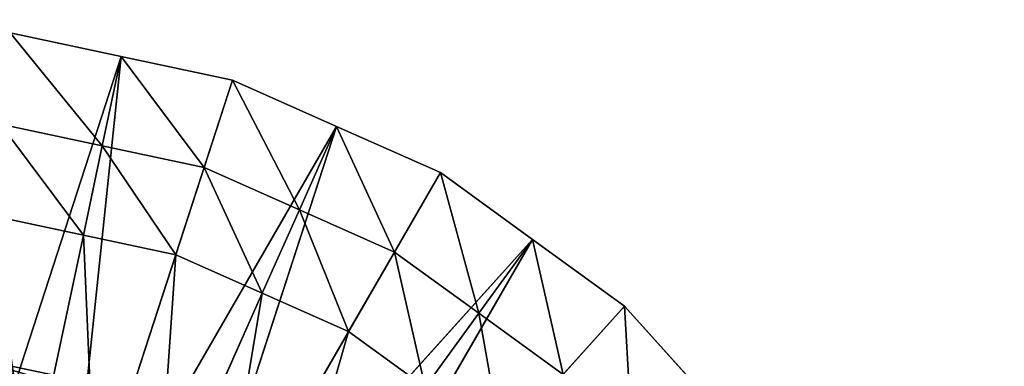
# Model space of a CAD drawing. Extents: x 0 to 31, y 0 to 21.2.
# Tile 246 of 256: x 15.9 to 19, y 14.5 to 15.6. Entities that reach past the tile are written whole.
import ezdxf

# ---------------------------------------------------------------- set-up
doc = ezdxf.new("R2010")
doc.units = 0
doc.header["$MEASUREMENT"] = 0
doc.layers.get('0').update_dxf_attribs({"color": 13, "linetype": 'CONTINUOUS'})
for name, color, linetype in [('CAST_IRON', 250, 'CONTINUOUS'), ('GALVANIZED_METAL', 252, 'CONTINUOUS'), ('STAINLESS_STEEL', 252, 'CONTINUOUS')]:
    doc.layers.add(name, color=color, linetype=linetype)

# ---------------------------------------------------------------- blocks, each defined once
blk = doc.blocks.new('NGM5058UC_TRADECAD_DXF')
at = {"layer": 'STAINLESS_STEEL', "color": 0}
for p, q in [((0.7019, 4.89195, -0.33645), (0.3548, 4.96575, -0.33645)), ((0.7019, 4.89195, -0.33645), (0.3548, 4.96575, -0.33645)), ((0.7019, 4.89195, -0.33645), (0.1774, 3.27775, -0.35665)), ((0.7019, 4.89195, -0.33645), (0.1774, 3.27775, -0.35665)), ((0.5245, 3.20395, -0.35665), (0.7019, 4.89195, -0.33645)), ((0.5245, 3.20395, -0.35665), (0.7019, 4.89195, -0.33645)), ((0.7019, 4.89195, -0.33645), (0.6427, 4.61335, -0.19015)), ((0.7019, 4.89195, -0.33645), (0.6427, 4.61335, -0.19015)), ((1.049, 4.81825, -0.33645), (0.7019, 4.89195, -0.33645)), ((1.049, 4.81825, -0.33645), (0.7019, 4.89195, -0.33645)), ((0.5245, 3.20395, -0.35665), (1.049, 4.81825, -0.33645)), ((0.5245, 3.20395, -0.35665), (1.049, 4.81825, -0.33645)), ((1.049, 4.81825, -0.33645), (0.9605, 4.54585, -0.19015)), ((1.049, 4.81825, -0.33645), (0.9605, 4.54585, -0.19015)), ((1.3732, 4.67385, -0.33645), (1.049, 4.81825, -0.33645)), ((1.3732, 4.67385, -0.33645), (1.049, 4.81825, -0.33645)), ((0.3249, 4.68095, -0.19015), (0.6427, 4.61335, -0.19015)), ((0.3249, 4.68095, -0.19015), (0.6427, 4.61335, -0.19015)), ((1.3732, 4.67385, -0.33645), (0.5245, 3.20395, -0.35665)), ((1.3732, 4.67385, -0.33645), (0.5245, 3.20395, -0.35665)), ((0.8487, 3.05965, -0.35665), (1.3732, 4.67385, -0.33645)), ((0.8487, 3.05965, -0.35665), (1.3732, 4.67385, -0.33645)), ((1.3732, 4.67385, -0.33645), (1.2573, 4.41365, -0.19015)), ((1.3732, 4.67385, -0.33645), (1.2573, 4.41365, -0.19015)), ((1.6973, 4.52955, -0.33645), (1.3732, 4.67385, -0.33645)), ((1.6973, 4.52955, -0.33645), (1.3732, 4.67385, -0.33645)), ((0.6427, 4.61335, -0.19015), (0.5835, 4.33475, -0.04385)), ((0.6427, 4.61335, -0.19015), (0.5835, 4.33475, -0.04385)), ((0.6427, 4.61335, -0.19015), (0.9605, 4.54585, -0.19015)), ((0.6427, 4.61335, -0.19015), (0.9605, 4.54585, -0.19015)), ((0.9605, 4.54585, -0.19015), (0.872, 4.27345, -0.04385)), ((0.9605, 4.54585, -0.19015), (0.872, 4.27345, -0.04385)), ((0.9605, 4.54585, -0.19015), (1.2573, 4.41365, -0.19015)), ((0.9605, 4.54585, -0.19015), (1.2573, 4.41365, -0.19015)), ((0.8487, 3.05965, -0.35665), (1.6973, 4.52955, -0.33645)), ((0.8487, 3.05965, -0.35665), (1.6973, 4.52955, -0.33645)), ((1.6973, 4.52955, -0.33645), (1.5541, 4.28155, -0.19015)), ((1.6973, 4.52955, -0.33645), (1.5541, 4.28155, -0.19015)), ((1.9844, 4.32095, -0.33645), (1.6973, 4.52955, -0.33645)), ((1.9844, 4.32095, -0.33645), (1.6973, 4.52955, -0.33645)), ((0.5835, 4.33475, -0.04385), (0.295, 4.39605, -0.04385)), ((0.5835, 4.33475, -0.04385), (0.295, 4.39605, -0.04385)), ((1.2573, 4.41365, -0.19015), (1.1415, 4.15345, -0.04385)), ((1.2573, 4.41365, -0.19015), (1.1415, 4.15345, -0.04385)), ((1.2573, 4.41365, -0.19015), (1.5541, 4.28155, -0.19015)), ((1.2573, 4.41365, -0.19015), (1.5541, 4.28155, -0.19015)), ((0.5835, 4.33475, -0.04385), (0.4152, 3.54295, -0.04385)), ((0.5835, 4.33475, -0.04385), (0.4152, 3.54295, -0.04385)), ((0.872, 4.27345, -0.04385), (0.5835, 4.33475, -0.04385)), ((0.872, 4.27345, -0.04385), (0.5835, 4.33475, -0.04385)), ((1.9844, 4.32095, -0.33645), (0.8487, 3.05965, -0.35665)), ((1.9844, 4.32095, -0.33645), (0.8487, 3.05965, -0.35665)), ((1.1357, 2.85105, -0.35665), (1.9844, 4.32095, -0.33645)), ((1.1357, 2.85105, -0.35665), (1.9844, 4.32095, -0.33645)), ((1.9844, 4.32095, -0.33645), (1.817, 4.09055, -0.19015)), ((1.9844, 4.32095, -0.33645), (1.817, 4.09055, -0.19015)), ((2.2715, 4.11245, -0.33645), (1.9844, 4.32095, -0.33645)), ((2.2715, 4.11245, -0.33645), (1.9844, 4.32095, -0.33645)), ((0.872, 4.27345, -0.04385), (0.6205, 3.49925, -0.04385)), ((0.872, 4.27345, -0.04385), (0.6205, 3.49925, -0.04385)), ((1.1415, 4.15345, -0.04385), (0.872, 4.27345, -0.04385)), ((1.1415, 4.15345, -0.04385), (0.872, 4.27345, -0.04385)), ((1.5541, 4.28155, -0.19015), (1.4109, 4.03345, -0.04385)), ((1.5541, 4.28155, -0.19015), (1.4109, 4.03345, -0.04385)), ((1.5541, 4.28155, -0.19015), (1.817, 4.09055, -0.19015)), ((1.5541, 4.28155, -0.19015), (1.817, 4.09055, -0.19015)), ((1.1415, 4.15345, -0.04385), (0.8122, 3.41395, -0.04385)), ((1.1415, 4.15345, -0.04385), (0.8122, 3.41395, -0.04385)), ((1.4109, 4.03345, -0.04385), (1.1415, 4.15345, -0.04385)), ((1.4109, 4.03345, -0.04385), (1.1415, 4.15345, -0.04385)), ((1.1357, 2.85105, -0.35665), (2.2715, 4.11245, -0.33645)), ((1.1357, 2.85105, -0.35665), (2.2715, 4.11245, -0.33645)), ((1.817, 4.09055, -0.19015), (1.6495, 3.86005, -0.04385)), ((1.817, 4.09055, -0.19015), (1.6495, 3.86005, -0.04385)), ((1.817, 4.09055, -0.19015), (2.0798, 3.89955, -0.19015)), ((1.817, 4.09055, -0.19015), (2.0798, 3.89955, -0.19015)), ((2.2715, 4.11245, -0.33645), (2.0798, 3.89955, -0.19015)), ((2.2715, 4.11245, -0.33645), (2.0798, 3.89955, -0.19015)), ((2.5089, 3.84875, -0.33645), (2.2715, 4.11245, -0.33645)), ((2.5089, 3.84875, -0.33645), (2.2715, 4.11245, -0.33645)), ((1.4109, 4.03345, -0.04385), (1.0039, 3.32855, -0.04385)), ((1.4109, 4.03345, -0.04385), (1.0039, 3.32855, -0.04385)), ((1.6495, 3.86005, -0.04385), (1.4109, 4.03345, -0.04385)), ((1.6495, 3.86005, -0.04385), (1.4109, 4.03345, -0.04385))]:
    blk.add_line(p, q, dxfattribs=at)
at = {"layer": 'CAST_IRON', "color": 0}
mesh = blk.add_polyface(dxfattribs=at)
corners = [(6.2156, 8.55555, -0.18725), (-6.4489, 2.72605, -0.18725), (-6.4756, 8.55555, -0.18725), (6.1889, 2.72605, -0.18725)]
mesh.append_faces([[corners[k] for k in face] for face in [(0, 1, 2), (1, 0, 3)]], dxfattribs={"vtx0": -1, "color": 0})
mesh = blk.add_polyface(dxfattribs=at)
corners = [(0.6766, 3.78575, 0.77265), (0.2162, 3.95595, 0.63795), (0.6986, 3.85335, 0.63795), (0.2087, 3.88515, 0.77265)]
mesh.append_faces([[corners[k] for k in face] for face in [(0, 1, 2), (1, 0, 3)]], dxfattribs={"vtx0": -1, "color": 0})
mesh = blk.add_polyface(dxfattribs=at)
corners = [(0.6865, 3.81625, 0.63795), (0.2162, 3.95595, 0.63795), (0.2121, 3.91715, 0.63795), (0.6986, 3.85335, 0.63795)]
mesh.append_faces([[corners[k] for k in face] for face in [(0, 1, 2), (1, 0, 3)]], dxfattribs={"vtx0": -1, "color": 0})
at = {"layer": 'GALVANIZED_METAL', "color": 0}
mesh = blk.add_polyface(dxfattribs=at)
corners = [(-14.2165, -9.41305, -1.89865), (14.216, 9.40775, -1.89865), (-14.3866, -9.24295, -1.89865), (14.386, 9.23775, -1.89865)]
mesh.append_faces([[corners[k] for k in face] for face in [(0, 1, 2), (1, 0, 3)]], dxfattribs={"vtx0": -1, "color": 0})
mesh = blk.add_polyface(dxfattribs=at)
corners = [(14.216, 9.40775, -1.89865), (-14.2165, 9.40775, -1.89865), (-14.3866, -9.24295, -1.89865)]
mesh.append_faces([[corners[k] for k in face] for face in [(0, 1, 2)]], dxfattribs={"color": 0})
mesh = blk.add_polyface(dxfattribs=at)
corners = [(14.386, 9.23775, -1.89865), (-14.2165, -9.41305, -1.89865), (14.2159, -9.41295, -1.89865)]
mesh.append_faces([[corners[k] for k in face] for face in [(0, 1, 2)]], dxfattribs={"color": 0})
at = {"layer": 'STAINLESS_STEEL', "color": 0}
mesh = blk.add_polyface(dxfattribs=at)
corners = [(0.7019, 4.89195, -0.33645), (0.3548, 4.96575, -0.33645), (0.1774, 3.27775, -0.35665)]
mesh.append_faces([[corners[k] for k in face] for face in [(0, 1, 2)]], dxfattribs={"color": 0})
mesh = blk.add_polyface(dxfattribs=at)
corners = [(0.3548, 4.96575, -0.33645), (0.6427, 4.61335, -0.19015), (0.3249, 4.68095, -0.19015), (0.7019, 4.89195, -0.33645)]
mesh.append_faces([[corners[k] for k in face] for face in [(0, 1, 2), (1, 0, 3)]], dxfattribs={"vtx0": -1, "color": 0})
mesh = blk.add_polyface(dxfattribs=at)
corners = [(0.7019, 4.89195, -0.33645), (0.1774, 3.27775, -0.35665), (0.5245, 3.20395, -0.35665)]
mesh.append_faces([[corners[k] for k in face] for face in [(0, 1, 2)]], dxfattribs={"color": 0})
mesh = blk.add_polyface(dxfattribs=at)
corners = [(1.049, 4.81825, -0.33645), (0.7019, 4.89195, -0.33645), (0.5245, 3.20395, -0.35665)]
mesh.append_faces([[corners[k] for k in face] for face in [(0, 1, 2)]], dxfattribs={"color": 0})
mesh = blk.add_polyface(dxfattribs=at)
corners = [(0.7019, 4.89195, -0.33645), (0.9605, 4.54585, -0.19015), (0.6427, 4.61335, -0.19015), (1.049, 4.81825, -0.33645)]
mesh.append_faces([[corners[k] for k in face] for face in [(0, 1, 2), (1, 0, 3)]], dxfattribs={"vtx0": -1, "color": 0})
mesh = blk.add_polyface(dxfattribs=at)
corners = [(1.3732, 4.67385, -0.33645), (1.049, 4.81825, -0.33645), (0.5245, 3.20395, -0.35665)]
mesh.append_faces([[corners[k] for k in face] for face in [(0, 1, 2)]], dxfattribs={"color": 0})
mesh = blk.add_polyface(dxfattribs=at)
corners = [(1.049, 4.81825, -0.33645), (1.2573, 4.41365, -0.19015), (0.9605, 4.54585, -0.19015), (1.3732, 4.67385, -0.33645)]
mesh.append_faces([[corners[k] for k in face] for face in [(0, 1, 2), (1, 0, 3)]], dxfattribs={"vtx0": -1, "color": 0})
mesh = blk.add_polyface(dxfattribs=at)
corners = [(0.3249, 4.68095, -0.19015), (0.5835, 4.33475, -0.04385), (0.295, 4.39605, -0.04385), (0.6427, 4.61335, -0.19015)]
mesh.append_faces([[corners[k] for k in face] for face in [(0, 1, 2), (1, 0, 3)]], dxfattribs={"vtx0": -1, "color": 0})
mesh = blk.add_polyface(dxfattribs=at)
corners = [(1.3732, 4.67385, -0.33645), (0.5245, 3.20395, -0.35665), (0.8487, 3.05965, -0.35665)]
mesh.append_faces([[corners[k] for k in face] for face in [(0, 1, 2)]], dxfattribs={"color": 0})
mesh = blk.add_polyface(dxfattribs=at)
corners = [(1.6973, 4.52955, -0.33645), (1.3732, 4.67385, -0.33645), (0.8487, 3.05965, -0.35665)]
mesh.append_faces([[corners[k] for k in face] for face in [(0, 1, 2)]], dxfattribs={"color": 0})
mesh = blk.add_polyface(dxfattribs=at)
corners = [(1.3732, 4.67385, -0.33645), (1.5541, 4.28155, -0.19015), (1.2573, 4.41365, -0.19015), (1.6973, 4.52955, -0.33645)]
mesh.append_faces([[corners[k] for k in face] for face in [(0, 1, 2), (1, 0, 3)]], dxfattribs={"vtx0": -1, "color": 0})
mesh = blk.add_polyface(dxfattribs=at)
corners = [(0.6427, 4.61335, -0.19015), (0.872, 4.27345, -0.04385), (0.5835, 4.33475, -0.04385), (0.9605, 4.54585, -0.19015)]
mesh.append_faces([[corners[k] for k in face] for face in [(0, 1, 2), (1, 0, 3)]], dxfattribs={"vtx0": -1, "color": 0})
mesh = blk.add_polyface(dxfattribs=at)
corners = [(0.9605, 4.54585, -0.19015), (1.1415, 4.15345, -0.04385), (0.872, 4.27345, -0.04385), (1.2573, 4.41365, -0.19015)]
mesh.append_faces([[corners[k] for k in face] for face in [(0, 1, 2), (1, 0, 3)]], dxfattribs={"vtx0": -1, "color": 0})
mesh = blk.add_polyface(dxfattribs=at)
corners = [(1.9844, 4.32095, -0.33645), (1.6973, 4.52955, -0.33645), (0.8487, 3.05965, -0.35665)]
mesh.append_faces([[corners[k] for k in face] for face in [(0, 1, 2)]], dxfattribs={"color": 0})
mesh = blk.add_polyface(dxfattribs=at)
corners = [(1.6973, 4.52955, -0.33645), (1.817, 4.09055, -0.19015), (1.5541, 4.28155, -0.19015), (1.9844, 4.32095, -0.33645)]
mesh.append_faces([[corners[k] for k in face] for face in [(0, 1, 2), (1, 0, 3)]], dxfattribs={"vtx0": -1, "color": 0})
mesh = blk.add_polyface(dxfattribs=at)
corners = [(0.295, 4.39605, -0.04385), (0.4152, 3.54295, -0.04385), (0.2099, 3.58655, -0.04385), (0.5835, 4.33475, -0.04385)]
mesh.append_faces([[corners[k] for k in face] for face in [(0, 1, 2), (1, 0, 3)]], dxfattribs={"vtx0": -1, "color": 0})
mesh = blk.add_polyface(dxfattribs=at)
corners = [(1.2573, 4.41365, -0.19015), (1.4109, 4.03345, -0.04385), (1.1415, 4.15345, -0.04385), (1.5541, 4.28155, -0.19015)]
mesh.append_faces([[corners[k] for k in face] for face in [(0, 1, 2), (1, 0, 3)]], dxfattribs={"vtx0": -1, "color": 0})
mesh = blk.add_polyface(dxfattribs=at)
corners = [(0.5835, 4.33475, -0.04385), (0.6205, 3.49925, -0.04385), (0.4152, 3.54295, -0.04385), (0.872, 4.27345, -0.04385)]
mesh.append_faces([[corners[k] for k in face] for face in [(0, 1, 2), (1, 0, 3)]], dxfattribs={"vtx0": -1, "color": 0})
mesh = blk.add_polyface(dxfattribs=at)
corners = [(1.9844, 4.32095, -0.33645), (0.8487, 3.05965, -0.35665), (1.1357, 2.85105, -0.35665)]
mesh.append_faces([[corners[k] for k in face] for face in [(0, 1, 2)]], dxfattribs={"color": 0})
mesh = blk.add_polyface(dxfattribs=at)
corners = [(2.2715, 4.11245, -0.33645), (1.9844, 4.32095, -0.33645), (1.1357, 2.85105, -0.35665)]
mesh.append_faces([[corners[k] for k in face] for face in [(0, 1, 2)]], dxfattribs={"color": 0})
mesh = blk.add_polyface(dxfattribs=at)
corners = [(1.9844, 4.32095, -0.33645), (2.0798, 3.89955, -0.19015), (1.817, 4.09055, -0.19015), (2.2715, 4.11245, -0.33645)]
mesh.append_faces([[corners[k] for k in face] for face in [(0, 1, 2), (1, 0, 3)]], dxfattribs={"vtx0": -1, "color": 0})
mesh = blk.add_polyface(dxfattribs=at)
corners = [(0.872, 4.27345, -0.04385), (0.8122, 3.41395, -0.04385), (0.6205, 3.49925, -0.04385), (1.1415, 4.15345, -0.04385)]
mesh.append_faces([[corners[k] for k in face] for face in [(0, 1, 2), (1, 0, 3)]], dxfattribs={"vtx0": -1, "color": 0})
mesh = blk.add_polyface(dxfattribs=at)
corners = [(1.5541, 4.28155, -0.19015), (1.6495, 3.86005, -0.04385), (1.4109, 4.03345, -0.04385), (1.817, 4.09055, -0.19015)]
mesh.append_faces([[corners[k] for k in face] for face in [(0, 1, 2), (1, 0, 3)]], dxfattribs={"vtx0": -1, "color": 0})
mesh = blk.add_polyface(dxfattribs=at)
corners = [(1.1415, 4.15345, -0.04385), (1.0039, 3.32855, -0.04385), (0.8122, 3.41395, -0.04385), (1.4109, 4.03345, -0.04385)]
mesh.append_faces([[corners[k] for k in face] for face in [(0, 1, 2), (1, 0, 3)]], dxfattribs={"vtx0": -1, "color": 0})
mesh = blk.add_polyface(dxfattribs=at)
corners = [(2.5089, 3.84875, -0.33645), (2.2715, 4.11245, -0.33645), (1.1357, 2.85105, -0.35665)]
mesh.append_faces([[corners[k] for k in face] for face in [(0, 1, 2)]], dxfattribs={"color": 0})
mesh = blk.add_polyface(dxfattribs=at)
corners = [(1.817, 4.09055, -0.19015), (1.8882, 3.68675, -0.04385), (1.6495, 3.86005, -0.04385), (2.0798, 3.89955, -0.19015)]
mesh.append_faces([[corners[k] for k in face] for face in [(0, 1, 2), (1, 0, 3)]], dxfattribs={"vtx0": -1, "color": 0})
mesh = blk.add_polyface(dxfattribs=at)
corners = [(2.2715, 4.11245, -0.33645), (2.2972, 3.65815, -0.19015), (2.0798, 3.89955, -0.19015), (2.5089, 3.84875, -0.33645)]
mesh.append_faces([[corners[k] for k in face] for face in [(0, 1, 2), (1, 0, 3)]], dxfattribs={"vtx0": -1, "color": 0})
mesh = blk.add_polyface(dxfattribs=at)
corners = [(1.4109, 4.03345, -0.04385), (1.1737, 3.20525, -0.04385), (1.0039, 3.32855, -0.04385), (1.6495, 3.86005, -0.04385)]
mesh.append_faces([[corners[k] for k in face] for face in [(0, 1, 2), (1, 0, 3)]], dxfattribs={"vtx0": -1, "color": 0})
blk = doc.blocks.new('NGM5058UC_TRADECAD_DWG')
at = {"color": 0}
blk.add_blockref('NGM5058UC_TRADECAD_DXF', (15.5194, 10.62185, 1.89865), dxfattribs=at)

msp = doc.modelspace()

# ---------------------------------------------------------------- block references
at = {"color": 0}
msp.add_blockref('NGM5058UC_TRADECAD_DWG', (0, 0), dxfattribs=at)

doc.saveas('drawing.dxf')
